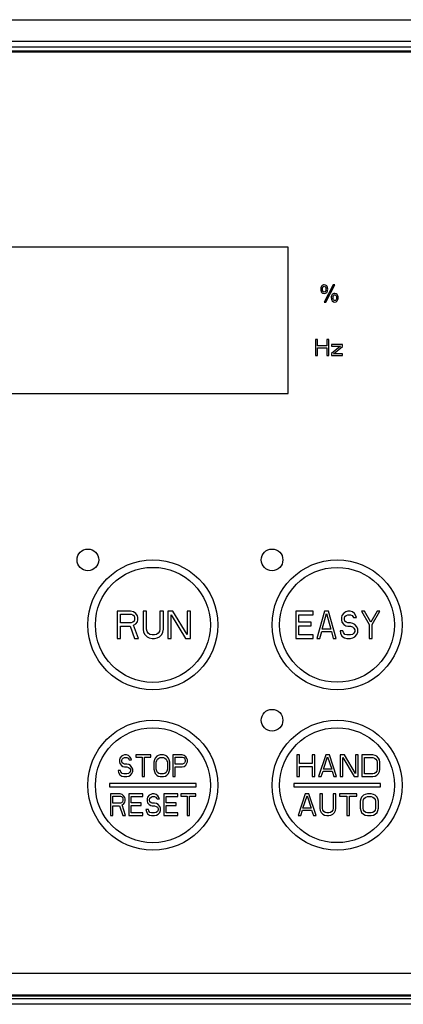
# Model space of a CAD drawing. Header units: millimetres. Extents: x 0 to 1500, y 0 to 1800.
# Tile 17 of 26: x 802 to 837, y 1019 to 1110. Entities that reach past the tile are written whole.
import ezdxf

# ---------------------------------------------------------------- set-up
doc = ezdxf.new("R2010")
doc.units = ezdxf.units.MM
doc.header["$LTSCALE"] = 117.333333
doc.layers.get('0').update_dxf_attribs({"linetype": 'CONTINUOUS'})
doc.layers.add('00_COMPONENTS', color=7, linetype='CONTINUOUS')

msp = doc.modelspace()

# ---------------------------------------------------------------- linework, layer by layer
at = {"color": 7, "linetype": 'CONTINUOUS'}
msp.add_line((741.824, 1110.246), (875.824, 1110.246), dxfattribs=at)
at = {"layer": '00_COMPONENTS', "color": 7, "linetype": 'CONTINUOUS'}
for p, q in [((743.719, 1107.746), (873.928, 1107.746)), ((873.324, 1108.246), (744.324, 1108.246)), ((872.924, 1107.346), (744.724, 1107.346)), ((872.824, 1107.246), (744.824, 1107.246)), ((826.824, 1089.246), (790.824, 1089.246)), ((826.824, 1075.746), (826.824, 1089.246)), ((830.965, 1085.771), (830.145, 1084.191)), ((830.297, 1084.191), (831.115, 1085.771)), ((831.115, 1085.771), (830.965, 1085.771)), ((830.145, 1084.191), (830.297, 1084.191)), ((829.324, 1080.746), (829.324, 1079.246)), ((829.511, 1080.746), (829.324, 1080.746)), ((829.511, 1080.139), (829.511, 1080.746)), ((830.386, 1080.746), (830.386, 1080.139)), ((830.574, 1080.746), (830.386, 1080.746)), ((830.574, 1079.246), (830.574, 1080.746)), ((830.386, 1080.139), (829.511, 1080.139)), ((829.511, 1079.246), (829.511, 1079.948)), ((829.511, 1079.948), (830.386, 1079.948)), ((830.386, 1079.948), (830.386, 1079.246)), ((830.824, 1080.267), (830.824, 1080.108)), ((831.824, 1080.267), (830.824, 1080.267)), ((831.636, 1080.108), (830.824, 1079.437)), ((830.824, 1080.108), (831.636, 1080.108)), ((831.011, 1079.405), (831.824, 1080.076)), ((831.824, 1080.076), (831.824, 1080.267)), ((829.324, 1079.246), (829.511, 1079.246)), ((830.386, 1079.246), (830.574, 1079.246)), ((830.824, 1079.437), (830.824, 1079.246)), ((830.824, 1079.246), (831.824, 1079.246)), ((831.824, 1079.405), (831.011, 1079.405)), ((831.824, 1079.246), (831.824, 1079.405)), ((790.824, 1075.746), (826.824, 1075.746)), ((811.024, 1055.646), (811.024, 1053.146)), ((812.274, 1055.646), (811.024, 1055.646)), ((811.336, 1054.582), (811.336, 1055.38)), ((811.336, 1055.38), (812.326, 1055.38)), ((812.534, 1055.593), (812.274, 1055.646)), ((812.326, 1055.38), (812.482, 1055.327)), ((812.482, 1055.327), (812.586, 1055.22)), ((812.742, 1055.433), (812.534, 1055.593)), ((812.586, 1055.22), (812.638, 1055.061)), ((812.638, 1055.061), (812.638, 1054.901)), ((812.899, 1055.22), (812.742, 1055.433)), ((812.951, 1055.061), (812.899, 1055.22)), ((812.951, 1054.848), (812.951, 1055.061)), ((813.419, 1055.646), (813.419, 1053.997)), ((813.732, 1055.646), (813.419, 1055.646)), ((813.732, 1053.997), (813.732, 1055.646)), ((814.982, 1055.646), (814.982, 1053.997)), ((815.294, 1055.646), (814.982, 1055.646)), ((815.294, 1053.997), (815.294, 1055.646)), ((815.711, 1055.646), (815.711, 1053.146)), ((816.18, 1055.646), (815.711, 1055.646)), ((816.024, 1053.146), (816.024, 1055.327)), ((816.024, 1055.327), (817.326, 1053.146)), ((817.482, 1053.518), (816.18, 1055.646)), ((817.482, 1055.646), (817.482, 1053.518)), ((817.794, 1055.646), (817.482, 1055.646)), ((817.794, 1053.146), (817.794, 1055.646)), ((827.524, 1055.646), (827.524, 1053.146)), ((829.119, 1055.646), (827.524, 1055.646)), ((827.79, 1054.635), (827.79, 1055.327)), ((827.79, 1055.327), (829.119, 1055.327)), ((829.119, 1055.327), (829.119, 1055.646)), ((830.183, 1055.646), (829.474, 1053.146)), ((829.962, 1053.997), (830.361, 1055.433)), ((830.538, 1055.646), (830.183, 1055.646)), ((830.361, 1055.433), (830.76, 1053.997)), ((831.247, 1053.146), (830.538, 1055.646)), ((831.779, 1055.274), (831.735, 1055.061)), ((831.735, 1055.061), (831.735, 1054.848)), ((831.957, 1055.486), (831.779, 1055.274)), ((832.134, 1055.593), (831.957, 1055.486)), ((832.001, 1055.008), (832.045, 1055.167)), ((832.001, 1054.901), (832.001, 1055.008)), ((832.045, 1055.167), (832.178, 1055.274)), ((832.311, 1055.646), (832.134, 1055.593)), ((832.178, 1055.274), (832.311, 1055.327)), ((832.533, 1055.646), (832.311, 1055.646)), ((832.311, 1055.327), (832.577, 1055.327)), ((832.755, 1055.593), (832.533, 1055.646)), ((832.577, 1055.327), (832.71, 1055.274)), ((832.71, 1055.274), (832.799, 1055.167)), ((832.932, 1055.433), (832.755, 1055.593)), ((832.799, 1055.167), (832.843, 1055.061)), ((832.843, 1055.061), (833.109, 1055.061)), ((833.065, 1055.22), (832.932, 1055.433)), ((833.109, 1055.061), (833.065, 1055.22)), ((833.863, 1055.646), (833.597, 1055.646)), ((833.597, 1055.646), (834.306, 1054.422)), ((834.439, 1054.635), (833.863, 1055.646)), ((835.015, 1055.646), (834.439, 1054.635)), ((834.572, 1054.422), (835.281, 1055.646)), ((835.281, 1055.646), (835.015, 1055.646)), ((812.326, 1054.582), (811.336, 1054.582)), ((811.336, 1053.146), (811.336, 1054.263)), ((811.336, 1054.263), (812.222, 1054.263)), ((812.222, 1054.263), (812.638, 1053.146)), ((812.482, 1054.635), (812.326, 1054.582)), ((812.586, 1054.742), (812.482, 1054.635)), ((812.534, 1054.369), (812.742, 1054.476)), ((813.003, 1053.146), (812.534, 1054.369)), ((812.638, 1054.901), (812.586, 1054.742)), ((812.742, 1054.476), (812.899, 1054.688)), ((812.899, 1054.688), (812.951, 1054.848)), ((828.942, 1054.635), (827.79, 1054.635)), ((827.79, 1053.465), (827.79, 1054.316)), ((827.79, 1054.316), (828.942, 1054.316)), ((828.942, 1054.316), (828.942, 1054.635)), ((831.735, 1054.848), (831.779, 1054.635)), ((831.779, 1054.635), (831.957, 1054.422)), ((831.957, 1054.422), (832.134, 1054.316)), ((832.045, 1054.742), (832.001, 1054.901)), ((832.178, 1054.635), (832.045, 1054.742)), ((832.134, 1054.316), (832.311, 1054.263)), ((832.311, 1054.582), (832.178, 1054.635)), ((832.577, 1054.582), (832.311, 1054.582)), ((832.311, 1054.263), (832.577, 1054.263)), ((832.799, 1054.529), (832.577, 1054.582)), ((832.577, 1054.263), (832.755, 1054.21)), ((832.755, 1054.21), (832.888, 1054.103)), ((832.976, 1054.422), (832.799, 1054.529)), ((832.888, 1054.103), (832.976, 1053.944)), ((833.154, 1054.21), (832.976, 1054.422)), ((833.242, 1053.997), (833.154, 1054.21)), ((834.306, 1054.422), (834.306, 1053.146)), ((834.572, 1053.146), (834.572, 1054.422)), ((813.419, 1053.997), (813.472, 1053.731)), ((813.472, 1053.731), (813.576, 1053.518)), ((813.576, 1053.518), (813.784, 1053.305)), ((813.784, 1053.784), (813.732, 1053.997)), ((813.888, 1053.625), (813.784, 1053.784)), ((813.784, 1053.305), (813.992, 1053.199)), ((814.044, 1053.518), (813.888, 1053.625)), ((813.992, 1053.199), (814.253, 1053.146)), ((814.253, 1053.465), (814.044, 1053.518)), ((814.461, 1053.465), (814.253, 1053.465)), ((814.669, 1053.518), (814.461, 1053.465)), ((814.461, 1053.146), (814.722, 1053.199)), ((814.826, 1053.625), (814.669, 1053.518)), ((814.722, 1053.199), (814.93, 1053.305)), ((814.93, 1053.784), (814.826, 1053.625)), ((814.982, 1053.997), (814.93, 1053.784)), ((814.93, 1053.305), (815.138, 1053.518)), ((815.138, 1053.518), (815.242, 1053.731)), ((815.242, 1053.731), (815.294, 1053.997)), ((829.119, 1053.465), (827.79, 1053.465)), ((829.119, 1053.146), (829.119, 1053.465)), ((829.74, 1053.146), (829.917, 1053.784)), ((829.917, 1053.784), (830.804, 1053.784)), ((830.76, 1053.997), (829.962, 1053.997)), ((830.804, 1053.784), (830.981, 1053.146)), ((831.602, 1053.837), (831.646, 1053.625)), ((831.868, 1053.837), (831.602, 1053.837)), ((831.646, 1053.625), (831.779, 1053.359)), ((831.779, 1053.359), (832.001, 1053.199)), ((831.912, 1053.678), (831.868, 1053.837)), ((832.045, 1053.518), (831.912, 1053.678)), ((832.001, 1053.199), (832.223, 1053.146)), ((832.223, 1053.465), (832.045, 1053.518)), ((832.577, 1053.465), (832.223, 1053.465)), ((832.755, 1053.518), (832.577, 1053.465)), ((832.577, 1053.146), (832.799, 1053.199)), ((832.888, 1053.625), (832.755, 1053.518)), ((832.799, 1053.199), (832.976, 1053.305)), ((832.976, 1053.784), (832.888, 1053.625)), ((832.976, 1053.944), (832.976, 1053.784)), ((832.976, 1053.305), (833.154, 1053.518)), ((833.154, 1053.518), (833.242, 1053.731)), ((833.242, 1053.731), (833.242, 1053.997)), ((811.024, 1053.146), (811.336, 1053.146)), ((812.638, 1053.146), (813.003, 1053.146)), ((814.253, 1053.146), (814.461, 1053.146)), ((815.711, 1053.146), (816.024, 1053.146)), ((817.326, 1053.146), (817.794, 1053.146)), ((827.524, 1053.146), (829.119, 1053.146)), ((829.474, 1053.146), (829.74, 1053.146)), ((830.981, 1053.146), (831.247, 1053.146)), ((832.223, 1053.146), (832.577, 1053.146)), ((834.306, 1053.146), (834.572, 1053.146)), ((811.414, 1042.268), (811.269, 1042.098)), ((811.559, 1042.353), (811.414, 1042.268)), ((811.704, 1042.396), (811.559, 1042.353)), ((811.886, 1042.396), (811.704, 1042.396)), ((812.067, 1042.353), (811.886, 1042.396)), ((812.212, 1042.226), (812.067, 1042.353)), ((812.757, 1042.396), (812.757, 1042.183)), ((814.136, 1042.396), (812.757, 1042.396)), ((814.136, 1042.183), (814.136, 1042.396)), ((814.68, 1042.268), (814.535, 1042.098)), ((814.825, 1042.353), (814.68, 1042.268)), ((815.007, 1042.396), (814.825, 1042.353)), ((815.297, 1042.396), (815.007, 1042.396)), ((815.478, 1042.353), (815.297, 1042.396)), ((815.624, 1042.268), (815.478, 1042.353)), ((815.769, 1042.098), (815.624, 1042.268)), ((816.168, 1042.396), (816.168, 1040.396)), ((817.039, 1042.396), (816.168, 1042.396)), ((817.22, 1042.353), (817.039, 1042.396)), ((817.366, 1042.226), (817.22, 1042.353)), ((827.624, 1042.396), (827.624, 1040.396)), ((827.874, 1042.396), (827.624, 1042.396)), ((827.874, 1041.587), (827.874, 1042.396)), ((829.04, 1042.396), (829.04, 1041.587)), ((829.29, 1042.396), (829.04, 1042.396)), ((829.29, 1040.396), (829.29, 1042.396)), ((830.29, 1042.396), (829.624, 1040.396)), ((830.624, 1042.396), (830.29, 1042.396)), ((831.29, 1040.396), (830.624, 1042.396)), ((831.624, 1042.396), (831.624, 1040.396)), ((831.999, 1042.396), (831.624, 1042.396)), ((833.04, 1040.694), (831.999, 1042.396)), ((833.04, 1042.396), (833.04, 1040.694)), ((833.29, 1042.396), (833.04, 1042.396)), ((833.29, 1040.396), (833.29, 1042.396)), ((833.624, 1042.396), (833.624, 1040.396)), ((834.624, 1042.396), (833.624, 1042.396)), ((834.832, 1042.353), (834.624, 1042.396)), ((834.999, 1042.268), (834.832, 1042.353)), ((835.165, 1042.098), (834.999, 1042.268)), ((811.269, 1042.098), (811.232, 1041.928)), ((811.232, 1041.928), (811.232, 1041.758)), ((811.232, 1041.758), (811.269, 1041.587)), ((811.269, 1041.587), (811.414, 1041.417)), ((811.414, 1041.417), (811.559, 1041.332)), ((811.45, 1041.885), (811.487, 1042.013)), ((811.45, 1041.8), (811.45, 1041.885)), ((811.487, 1041.672), (811.45, 1041.8)), ((811.487, 1042.013), (811.595, 1042.098)), ((811.595, 1041.587), (811.487, 1041.672)), ((811.595, 1042.098), (811.704, 1042.141)), ((811.704, 1041.545), (811.595, 1041.587)), ((811.704, 1042.141), (811.922, 1042.141)), ((811.922, 1041.545), (811.704, 1041.545)), ((811.922, 1042.141), (812.031, 1042.098)), ((812.103, 1041.502), (811.922, 1041.545)), ((812.031, 1042.098), (812.103, 1042.013)), ((812.103, 1042.013), (812.14, 1041.928)), ((812.249, 1041.417), (812.103, 1041.502)), ((812.14, 1041.928), (812.357, 1041.928)), ((812.321, 1042.055), (812.212, 1042.226)), ((812.394, 1041.247), (812.249, 1041.417)), ((812.357, 1041.928), (812.321, 1042.055)), ((812.757, 1042.183), (813.337, 1042.183)), ((813.337, 1042.183), (813.337, 1040.396)), ((813.555, 1040.396), (813.555, 1042.183)), ((813.555, 1042.183), (814.136, 1042.183)), ((814.462, 1041.928), (814.426, 1041.715)), ((814.426, 1041.715), (814.426, 1041.077)), ((814.535, 1042.098), (814.462, 1041.928)), ((814.644, 1041.715), (814.68, 1041.885)), ((814.644, 1041.077), (814.644, 1041.715)), ((814.68, 1041.885), (814.753, 1042.013)), ((814.753, 1042.013), (814.861, 1042.098)), ((814.861, 1042.098), (815.007, 1042.141)), ((815.007, 1042.141), (815.297, 1042.141)), ((815.297, 1042.141), (815.442, 1042.098)), ((815.442, 1042.098), (815.551, 1042.013)), ((815.551, 1042.013), (815.624, 1041.885)), ((815.624, 1041.885), (815.66, 1041.715)), ((815.66, 1041.715), (815.66, 1041.077)), ((815.841, 1041.928), (815.769, 1042.098)), ((815.878, 1041.715), (815.841, 1041.928)), ((815.878, 1041.077), (815.878, 1041.715)), ((816.386, 1041.545), (816.386, 1042.183)), ((816.386, 1042.183), (817.075, 1042.183)), ((817.075, 1041.545), (816.386, 1041.545)), ((817.075, 1042.183), (817.184, 1042.141)), ((817.184, 1041.587), (817.075, 1041.545)), ((817.184, 1042.141), (817.257, 1042.055)), ((817.257, 1041.672), (817.184, 1041.587)), ((817.22, 1041.332), (817.366, 1041.46)), ((817.257, 1042.055), (817.293, 1041.928)), ((817.293, 1041.8), (817.257, 1041.672)), ((817.293, 1041.928), (817.293, 1041.8)), ((817.474, 1042.055), (817.366, 1042.226)), ((817.366, 1041.46), (817.474, 1041.63)), ((817.511, 1041.928), (817.474, 1042.055)), ((817.474, 1041.63), (817.511, 1041.758)), ((817.511, 1041.758), (817.511, 1041.928)), ((829.04, 1041.587), (827.874, 1041.587)), ((830.082, 1041.077), (830.457, 1042.226)), ((830.457, 1042.226), (830.832, 1041.077)), ((831.874, 1040.396), (831.874, 1042.141)), ((831.874, 1042.141), (832.915, 1040.396)), ((833.874, 1040.651), (833.874, 1042.141)), ((833.874, 1042.141), (834.624, 1042.141)), ((834.624, 1042.141), (834.79, 1042.098)), ((834.79, 1042.098), (834.915, 1042.013)), ((834.915, 1042.013), (834.999, 1041.885)), ((834.999, 1041.885), (835.04, 1041.715)), ((835.04, 1041.715), (835.04, 1041.077)), ((835.249, 1041.928), (835.165, 1042.098)), ((835.29, 1041.715), (835.249, 1041.928)), ((835.29, 1041.077), (835.29, 1041.715)), ((811.124, 1040.949), (811.16, 1040.779)), ((811.341, 1040.949), (811.124, 1040.949)), ((811.16, 1040.779), (811.269, 1040.566)), ((811.269, 1040.566), (811.45, 1040.438)), ((811.378, 1040.821), (811.341, 1040.949)), ((811.487, 1040.694), (811.378, 1040.821)), ((811.45, 1040.438), (811.632, 1040.396)), ((811.632, 1040.651), (811.487, 1040.694)), ((811.559, 1041.332), (811.704, 1041.289)), ((811.922, 1040.651), (811.632, 1040.651)), ((811.704, 1041.289), (811.922, 1041.289)), ((811.922, 1041.289), (812.067, 1041.247)), ((812.067, 1040.694), (811.922, 1040.651)), ((811.922, 1040.396), (812.103, 1040.438)), ((812.067, 1041.247), (812.176, 1041.162)), ((812.176, 1040.779), (812.067, 1040.694)), ((812.103, 1040.438), (812.249, 1040.524)), ((812.176, 1041.162), (812.249, 1041.034)), ((812.249, 1040.907), (812.176, 1040.779)), ((812.249, 1041.034), (812.249, 1040.907)), ((812.249, 1040.524), (812.394, 1040.694)), ((812.466, 1041.077), (812.394, 1041.247)), ((812.394, 1040.694), (812.466, 1040.864)), ((812.466, 1040.864), (812.466, 1041.077)), ((814.426, 1041.077), (814.462, 1040.864)), ((814.462, 1040.864), (814.535, 1040.694)), ((814.535, 1040.694), (814.68, 1040.524)), ((814.68, 1040.907), (814.644, 1041.077)), ((814.753, 1040.779), (814.68, 1040.907)), ((814.68, 1040.524), (814.825, 1040.438)), ((814.861, 1040.694), (814.753, 1040.779)), ((814.825, 1040.438), (815.007, 1040.396)), ((815.007, 1040.651), (814.861, 1040.694)), ((815.297, 1040.651), (815.007, 1040.651)), ((815.442, 1040.694), (815.297, 1040.651)), ((815.297, 1040.396), (815.478, 1040.438)), ((815.551, 1040.779), (815.442, 1040.694)), ((815.478, 1040.438), (815.624, 1040.524)), ((815.624, 1040.907), (815.551, 1040.779)), ((815.66, 1041.077), (815.624, 1040.907)), ((815.624, 1040.524), (815.769, 1040.694)), ((815.769, 1040.694), (815.841, 1040.864)), ((815.841, 1040.864), (815.878, 1041.077)), ((816.386, 1040.396), (816.386, 1041.289)), ((816.386, 1041.289), (817.039, 1041.289)), ((817.039, 1041.289), (817.22, 1041.332)), ((827.874, 1040.396), (827.874, 1041.332)), ((827.874, 1041.332), (829.04, 1041.332)), ((829.04, 1041.332), (829.04, 1040.396)), ((829.874, 1040.396), (830.04, 1040.907)), ((830.04, 1040.907), (830.874, 1040.907)), ((830.832, 1041.077), (830.082, 1041.077)), ((830.874, 1040.907), (831.04, 1040.396)), ((834.624, 1040.651), (833.874, 1040.651)), ((834.79, 1040.694), (834.624, 1040.651)), ((834.624, 1040.396), (834.832, 1040.438)), ((834.915, 1040.779), (834.79, 1040.694)), ((834.832, 1040.438), (834.999, 1040.524)), ((834.999, 1040.907), (834.915, 1040.779)), ((835.04, 1041.077), (834.999, 1040.907)), ((834.999, 1040.524), (835.165, 1040.694)), ((835.165, 1040.694), (835.249, 1040.864)), ((835.249, 1040.864), (835.29, 1041.077)), ((810.324, 1039.746), (810.324, 1039.446)), ((818.324, 1039.746), (810.324, 1039.746)), ((811.632, 1040.396), (811.922, 1040.396)), ((813.337, 1040.396), (813.555, 1040.396)), ((815.007, 1040.396), (815.297, 1040.396)), ((816.168, 1040.396), (816.386, 1040.396)), ((818.324, 1039.446), (818.324, 1039.746)), ((827.324, 1039.746), (827.324, 1039.446)), ((835.324, 1039.746), (827.324, 1039.746)), ((827.624, 1040.396), (827.874, 1040.396)), ((829.04, 1040.396), (829.29, 1040.396)), ((829.624, 1040.396), (829.874, 1040.396)), ((831.04, 1040.396), (831.29, 1040.396)), ((831.624, 1040.396), (831.874, 1040.396)), ((832.915, 1040.396), (833.29, 1040.396)), ((833.624, 1040.396), (834.624, 1040.396)), ((835.324, 1039.446), (835.324, 1039.746)), ((810.324, 1039.446), (818.324, 1039.446)), ((810.424, 1038.796), (810.424, 1036.796)), ((811.295, 1038.796), (810.424, 1038.796)), ((811.476, 1038.753), (811.295, 1038.796)), ((811.621, 1038.626), (811.476, 1038.753)), ((811.73, 1038.455), (811.621, 1038.626)), ((812.093, 1038.796), (812.093, 1036.796)), ((813.399, 1038.796), (812.093, 1038.796)), ((813.399, 1038.541), (813.399, 1038.796)), ((813.98, 1038.668), (813.835, 1038.498)), ((814.125, 1038.753), (813.98, 1038.668)), ((814.27, 1038.796), (814.125, 1038.753)), ((814.452, 1038.796), (814.27, 1038.796)), ((814.633, 1038.753), (814.452, 1038.796)), ((814.778, 1038.626), (814.633, 1038.753)), ((814.887, 1038.455), (814.778, 1038.626)), ((815.323, 1038.796), (815.323, 1036.796)), ((816.629, 1038.796), (815.323, 1038.796)), ((816.629, 1038.541), (816.629, 1038.796)), ((816.92, 1038.796), (816.92, 1038.583)), ((818.299, 1038.796), (816.92, 1038.796)), ((818.299, 1038.583), (818.299, 1038.796)), ((827.324, 1039.446), (835.324, 1039.446)), ((828.39, 1038.796), (827.724, 1036.796)), ((828.182, 1037.477), (828.557, 1038.626)), ((828.724, 1038.796), (828.39, 1038.796)), ((828.557, 1038.626), (828.932, 1037.477)), ((829.39, 1036.796), (828.724, 1038.796)), ((829.724, 1038.796), (829.724, 1037.477)), ((829.974, 1038.796), (829.724, 1038.796)), ((829.974, 1037.477), (829.974, 1038.796)), ((830.974, 1038.796), (830.974, 1037.477)), ((831.224, 1038.796), (830.974, 1038.796)), ((831.224, 1037.477), (831.224, 1038.796)), ((831.557, 1038.796), (831.557, 1038.583)), ((833.14, 1038.796), (831.557, 1038.796)), ((833.14, 1038.583), (833.14, 1038.796)), ((833.765, 1038.668), (833.599, 1038.498)), ((833.932, 1038.753), (833.765, 1038.668)), ((834.14, 1038.796), (833.932, 1038.753)), ((834.474, 1038.796), (834.14, 1038.796)), ((834.682, 1038.753), (834.474, 1038.796)), ((834.849, 1038.668), (834.682, 1038.753)), ((835.015, 1038.498), (834.849, 1038.668)), ((810.641, 1037.945), (810.641, 1038.583)), ((810.641, 1038.583), (811.331, 1038.583)), ((811.331, 1037.945), (810.641, 1037.945)), ((811.331, 1038.583), (811.44, 1038.541)), ((811.44, 1037.987), (811.331, 1037.945)), ((811.44, 1038.541), (811.512, 1038.455)), ((811.512, 1038.072), (811.44, 1037.987)), ((811.476, 1037.775), (811.621, 1037.86)), ((811.803, 1036.796), (811.476, 1037.775)), ((811.512, 1038.455), (811.549, 1038.328)), ((811.549, 1038.2), (811.512, 1038.072)), ((811.549, 1038.328), (811.549, 1038.2)), ((811.621, 1037.86), (811.73, 1038.03)), ((811.766, 1038.328), (811.73, 1038.455)), ((811.73, 1038.03), (811.766, 1038.158)), ((811.766, 1038.158), (811.766, 1038.328)), ((812.311, 1037.987), (812.311, 1038.541)), ((812.311, 1038.541), (813.399, 1038.541)), ((813.254, 1037.987), (812.311, 1037.987)), ((812.311, 1037.051), (812.311, 1037.732)), ((812.311, 1037.732), (813.254, 1037.732)), ((813.254, 1037.732), (813.254, 1037.987)), ((813.835, 1038.498), (813.799, 1038.328)), ((813.799, 1038.328), (813.799, 1038.158)), ((813.799, 1038.158), (813.835, 1037.987)), ((813.835, 1037.987), (813.98, 1037.817)), ((813.98, 1037.817), (814.125, 1037.732)), ((814.016, 1038.285), (814.053, 1038.413)), ((814.016, 1038.2), (814.016, 1038.285)), ((814.053, 1038.072), (814.016, 1038.2)), ((814.053, 1038.413), (814.161, 1038.498)), ((814.161, 1037.987), (814.053, 1038.072)), ((814.125, 1037.732), (814.27, 1037.689)), ((814.161, 1038.498), (814.27, 1038.541)), ((814.27, 1037.945), (814.161, 1037.987)), ((814.27, 1038.541), (814.488, 1038.541)), ((814.488, 1037.945), (814.27, 1037.945)), ((814.488, 1038.541), (814.597, 1038.498)), ((814.67, 1037.902), (814.488, 1037.945)), ((814.597, 1038.498), (814.67, 1038.413)), ((814.67, 1038.413), (814.706, 1038.328)), ((814.815, 1037.817), (814.67, 1037.902)), ((814.706, 1038.328), (814.924, 1038.328)), ((814.96, 1037.647), (814.815, 1037.817)), ((814.924, 1038.328), (814.887, 1038.455)), ((815.541, 1037.987), (815.541, 1038.541)), ((815.541, 1038.541), (816.629, 1038.541)), ((816.484, 1037.987), (815.541, 1037.987)), ((815.541, 1037.051), (815.541, 1037.732)), ((815.541, 1037.732), (816.484, 1037.732)), ((816.484, 1037.732), (816.484, 1037.987)), ((816.92, 1038.583), (817.5, 1038.583)), ((817.5, 1038.583), (817.5, 1036.796)), ((817.718, 1036.796), (817.718, 1038.583)), ((817.718, 1038.583), (818.299, 1038.583)), ((831.557, 1038.583), (832.224, 1038.583)), ((832.224, 1038.583), (832.224, 1036.796)), ((832.474, 1036.796), (832.474, 1038.583)), ((832.474, 1038.583), (833.14, 1038.583)), ((833.515, 1038.328), (833.474, 1038.115)), ((833.474, 1038.115), (833.474, 1037.477)), ((833.599, 1038.498), (833.515, 1038.328)), ((833.724, 1038.115), (833.765, 1038.285)), ((833.724, 1037.477), (833.724, 1038.115)), ((833.765, 1038.285), (833.849, 1038.413)), ((833.849, 1038.413), (833.974, 1038.498)), ((833.974, 1038.498), (834.14, 1038.541)), ((834.14, 1038.541), (834.474, 1038.541)), ((834.474, 1038.541), (834.64, 1038.498)), ((834.64, 1038.498), (834.765, 1038.413)), ((834.765, 1038.413), (834.849, 1038.285)), ((834.849, 1038.285), (834.89, 1038.115)), ((834.89, 1038.115), (834.89, 1037.477)), ((835.099, 1038.328), (835.015, 1038.498)), ((835.14, 1038.115), (835.099, 1038.328)), ((835.14, 1037.477), (835.14, 1038.115)), ((810.641, 1036.796), (810.641, 1037.689)), ((810.641, 1037.689), (811.258, 1037.689)), ((811.258, 1037.689), (811.549, 1036.796)), ((813.399, 1037.051), (812.311, 1037.051)), ((813.399, 1036.796), (813.399, 1037.051)), ((813.69, 1037.349), (813.726, 1037.179)), ((813.907, 1037.349), (813.69, 1037.349)), ((813.726, 1037.179), (813.835, 1036.966)), ((813.835, 1036.966), (814.016, 1036.838)), ((813.944, 1037.221), (813.907, 1037.349)), ((814.053, 1037.094), (813.944, 1037.221)), ((814.016, 1036.838), (814.198, 1036.796)), ((814.198, 1037.051), (814.053, 1037.094)), ((814.488, 1037.051), (814.198, 1037.051)), ((814.27, 1037.689), (814.488, 1037.689)), ((814.488, 1037.689), (814.633, 1037.647)), ((814.633, 1037.094), (814.488, 1037.051)), ((814.488, 1036.796), (814.67, 1036.838)), ((814.633, 1037.647), (814.742, 1037.562)), ((814.742, 1037.179), (814.633, 1037.094)), ((814.67, 1036.838), (814.815, 1036.924)), ((814.742, 1037.562), (814.815, 1037.434)), ((814.815, 1037.307), (814.742, 1037.179)), ((814.815, 1037.434), (814.815, 1037.307)), ((814.815, 1036.924), (814.96, 1037.094)), ((815.032, 1037.477), (814.96, 1037.647)), ((814.96, 1037.094), (815.032, 1037.264)), ((815.032, 1037.264), (815.032, 1037.477)), ((816.629, 1037.051), (815.541, 1037.051)), ((816.629, 1036.796), (816.629, 1037.051)), ((827.974, 1036.796), (828.14, 1037.307)), ((828.14, 1037.307), (828.974, 1037.307)), ((828.932, 1037.477), (828.182, 1037.477)), ((828.974, 1037.307), (829.14, 1036.796)), ((829.724, 1037.477), (829.765, 1037.264)), ((829.765, 1037.264), (829.849, 1037.094)), ((829.849, 1037.094), (830.015, 1036.924)), ((830.015, 1037.307), (829.974, 1037.477)), ((830.099, 1037.179), (830.015, 1037.307)), ((830.015, 1036.924), (830.182, 1036.838)), ((830.224, 1037.094), (830.099, 1037.179)), ((830.182, 1036.838), (830.39, 1036.796)), ((830.39, 1037.051), (830.224, 1037.094)), ((830.557, 1037.051), (830.39, 1037.051)), ((830.724, 1037.094), (830.557, 1037.051)), ((830.557, 1036.796), (830.765, 1036.838)), ((830.849, 1037.179), (830.724, 1037.094)), ((830.765, 1036.838), (830.932, 1036.924)), ((830.932, 1037.307), (830.849, 1037.179)), ((830.974, 1037.477), (830.932, 1037.307)), ((830.932, 1036.924), (831.099, 1037.094)), ((831.099, 1037.094), (831.182, 1037.264)), ((831.182, 1037.264), (831.224, 1037.477)), ((833.474, 1037.477), (833.515, 1037.264)), ((833.515, 1037.264), (833.599, 1037.094)), ((833.599, 1037.094), (833.765, 1036.924)), ((833.765, 1037.307), (833.724, 1037.477)), ((833.849, 1037.179), (833.765, 1037.307)), ((833.765, 1036.924), (833.932, 1036.838)), ((833.974, 1037.094), (833.849, 1037.179)), ((833.932, 1036.838), (834.14, 1036.796)), ((834.14, 1037.051), (833.974, 1037.094)), ((834.474, 1037.051), (834.14, 1037.051)), ((834.64, 1037.094), (834.474, 1037.051)), ((834.474, 1036.796), (834.682, 1036.838)), ((834.765, 1037.179), (834.64, 1037.094)), ((834.682, 1036.838), (834.849, 1036.924)), ((834.849, 1037.307), (834.765, 1037.179)), ((834.89, 1037.477), (834.849, 1037.307)), ((834.849, 1036.924), (835.015, 1037.094)), ((835.015, 1037.094), (835.099, 1037.264)), ((835.099, 1037.264), (835.14, 1037.477)), ((810.424, 1036.796), (810.641, 1036.796)), ((811.549, 1036.796), (811.803, 1036.796)), ((812.093, 1036.796), (813.399, 1036.796)), ((814.198, 1036.796), (814.488, 1036.796)), ((815.323, 1036.796), (816.629, 1036.796)), ((817.5, 1036.796), (817.718, 1036.796)), ((827.724, 1036.796), (827.974, 1036.796)), ((829.14, 1036.796), (829.39, 1036.796)), ((830.39, 1036.796), (830.557, 1036.796)), ((832.224, 1036.796), (832.474, 1036.796)), ((834.14, 1036.796), (834.474, 1036.796)), ((744.824, 1022.246), (872.824, 1022.246)), ((873.324, 1019.878), (744.324, 1019.878)), ((744.724, 1020.146), (872.924, 1020.146)), ((744.824, 1020.246), (872.824, 1020.246)), ((873.823, 1019.378), (743.824, 1019.378))]:
    msp.add_line(p, q, dxfattribs=at)
for centre, radius in [((808.324, 1060.396), 1), ((825.324, 1060.396), 1), ((814.324, 1054.396), 6), ((814.324, 1054.396), 5.307), ((831.324, 1054.396), 6), ((831.324, 1054.396), 5.3), ((825.324, 1045.596), 1), ((814.324, 1039.596), 6), ((831.324, 1039.596), 6), ((814.324, 1039.596), 5.307), ((831.324, 1039.596), 5.3)]:
    msp.add_circle(centre, radius, dxfattribs=at)
for points in [[(829.904, 1085.659), (829.85, 1085.583), (829.824, 1085.492), (829.824, 1085.386)], [(829.824, 1085.386), (829.824, 1085.249), (829.853, 1085.147), (829.914, 1085.08)], [(830.139, 1085.771), (830.036, 1085.771), (829.958, 1085.734), (829.904, 1085.659)], [(829.914, 1085.08), (829.974, 1085.012), (830.05, 1084.978), (830.141, 1084.978)], [(829.984, 1085.367), (829.984, 1085.473), (829.999, 1085.545), (830.03, 1085.585)], [(830.03, 1085.164), (830, 1085.203), (829.984, 1085.271), (829.984, 1085.367)], [(830.03, 1085.585), (830.06, 1085.624), (830.098, 1085.645), (830.144, 1085.645)], [(830.144, 1085.105), (830.099, 1085.105), (830.061, 1085.125), (830.03, 1085.164)], [(830.372, 1085.67), (830.311, 1085.738), (830.233, 1085.771), (830.139, 1085.771)], [(830.141, 1084.978), (830.232, 1084.978), (830.309, 1085.012), (830.371, 1085.081)], [(830.144, 1085.645), (830.189, 1085.645), (830.228, 1085.624), (830.258, 1085.585)], [(830.259, 1085.165), (830.228, 1085.125), (830.19, 1085.105), (830.144, 1085.105)], [(830.258, 1085.585), (830.289, 1085.546), (830.305, 1085.478), (830.305, 1085.382)], [(830.305, 1085.382), (830.305, 1085.276), (830.289, 1085.204), (830.259, 1085.165)], [(830.371, 1085.081), (830.433, 1085.149), (830.465, 1085.248), (830.465, 1085.374)], [(830.465, 1085.374), (830.465, 1085.504), (830.433, 1085.603), (830.372, 1085.67)], [(831.11, 1084.984), (831.006, 1084.984), (830.928, 1084.946), (830.874, 1084.871)], [(831.343, 1084.882), (831.282, 1084.95), (831.204, 1084.984), (831.11, 1084.984)], [(830.874, 1084.871), (830.82, 1084.796), (830.794, 1084.705), (830.794, 1084.598)], [(830.794, 1084.598), (830.794, 1084.462), (830.823, 1084.359), (830.884, 1084.292)], [(830.884, 1084.292), (830.944, 1084.225), (831.02, 1084.191), (831.111, 1084.191)], [(830.954, 1084.579), (830.954, 1084.685), (830.969, 1084.757), (831, 1084.797)], [(831, 1084.377), (830.97, 1084.416), (830.954, 1084.483), (830.954, 1084.579)], [(831, 1084.797), (831.03, 1084.836), (831.068, 1084.857), (831.115, 1084.857)], [(831.114, 1084.317), (831.069, 1084.317), (831.031, 1084.337), (831, 1084.377)], [(831.111, 1084.191), (831.203, 1084.191), (831.28, 1084.225), (831.342, 1084.293)], [(831.23, 1084.377), (831.199, 1084.337), (831.161, 1084.317), (831.114, 1084.317)], [(831.115, 1084.857), (831.16, 1084.857), (831.199, 1084.836), (831.229, 1084.797)], [(831.229, 1084.797), (831.26, 1084.758), (831.276, 1084.69), (831.276, 1084.594)], [(831.276, 1084.594), (831.276, 1084.488), (831.26, 1084.416), (831.23, 1084.377)], [(831.342, 1084.293), (831.404, 1084.361), (831.436, 1084.46), (831.436, 1084.587)], [(831.436, 1084.587), (831.436, 1084.717), (831.404, 1084.815), (831.343, 1084.882)]]:
    msp.add_open_spline(points, degree=3, dxfattribs=at)

doc.saveas('drawing.dxf')
